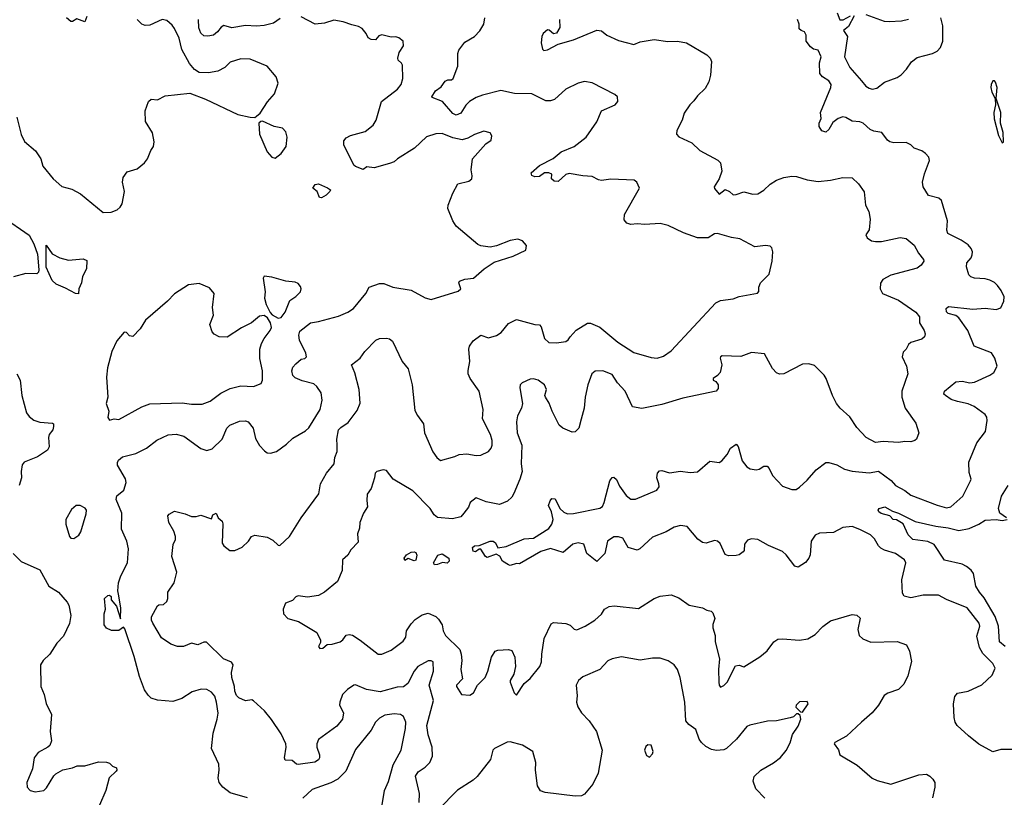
# Model space of a CAD drawing. Extents: x 2086813 to 2278017, y 548126 to 753336.
# Tile 158 of 256: x 2126185 to 2132548, y 633610 to 638634. Entities that reach past the tile are written whole.
import ezdxf

# ---------------------------------------------------------------- set-up
doc = ezdxf.new("R2010")
doc.units = 0

msp = doc.modelspace()

# ---------------------------------------------------------------- linework, layer by layer
at = {"layer": '0CON10XD'}
for points in [[(2131467.5, 638677.5), (2131485, 638632.5), (2131507.7, 638632.3), (2131555, 638660)], [(2131578.3, 638658.3), (2131540.7, 638589.3), (2131510, 638565), (2131535.8, 638525), (2131515.8, 638395), (2131550.8, 638325), (2131625, 638240), (2131654, 638205), (2131675, 638192.5), (2131695, 638185.7), (2131725, 638191.9), (2131775, 638229.5), (2131855, 638261.1), (2131881.4, 638278.6), (2131917.1, 638315), (2131949.2, 638360.8), (2131985, 638389.4), (2132085, 638416.5), (2132115, 638431.1), (2132135.5, 638455), (2132150.4, 638495), (2132150.4, 638595), (2132138.5, 638645)], [(2131928.8, 638635), (2131885, 638623.8), (2131805, 638620), (2131775, 638622.7), (2131655, 638666.2)], [(2126165.3, 638005), (2126195, 637892), (2126215, 637847.1), (2126286.8, 637786.8), (2126321.2, 637735), (2126335, 637687.5), (2126401.2, 637605), (2126457.1, 637557.1), (2126520.8, 637539.2), (2126577.9, 637507.9), (2126725, 637388.8), (2126775, 637390), (2126815, 637406.2), (2126835, 637423.3), (2126846, 637445), (2126861.2, 637525), (2126850, 637585), (2126853.3, 637615), (2126879.3, 637650.7), (2126945, 637671.4), (2126991.2, 637708.8), (2127010.6, 637735), (2127031.4, 637788.6), (2127048.8, 637815), (2127053.8, 637845), (2127043.9, 637903.9), (2126997, 637977), (2126996.7, 638045), (2127017.5, 638105), (2127035, 638120), (2127075, 638116.7), (2127125, 638141.2), (2127285, 638159.2), (2127385, 638120.8), (2127595, 638020.8), (2127675, 638003.3), (2127705, 638002.5), (2127715, 638010), (2127739.3, 638030.7), (2127785.9, 638104.1), (2127831.2, 638155), (2127856.2, 638225), (2127842, 638265), (2127783.6, 638333.6), (2127675, 638378.8), (2127615, 638382), (2127545, 638360), (2127510, 638325), (2127465, 638302.5), (2127405, 638291.2), (2127345, 638293.8), (2127315, 638311.2), (2127281.7, 638351.7), (2127231.9, 638441.9), (2127215.5, 638515), (2127185, 638576.7), (2127169.7, 638599.7), (2127135, 638628), (2127105, 638636.2), (2127025, 638598), (2126995, 638596.2), (2126975, 638606.2), (2126943.8, 638635)], [(2126618.8, 638655), (2126605, 638620), (2126555, 638640), (2126527, 638623), (2126515, 638622.5), (2126487.5, 638645)], [(2127657.2, 633607.2), (2127545, 633638.9), (2127498.6, 633675), (2127474.5, 633705), (2127467.8, 633735), (2127474.5, 633785), (2127471.5, 633825), (2127424.4, 633925), (2127435.4, 634025.4), (2127461.8, 634115), (2127466.6, 634153.4), (2127457.5, 634225), (2127445, 634264), (2127425, 634288.6), (2127395, 634306.7), (2127358.3, 634308.3), (2127298.6, 634291.4), (2127232.1, 634247.9), (2127175, 634229.6), (2127075, 634236.7), (2127035, 634250), (2127015, 634269.2), (2126992.4, 634305), (2126960.1, 634390.1), (2126925, 634518.8), (2126865, 634697.5), (2126855, 634710), (2126825, 634687.1), (2126777.9, 634687.9), (2126745, 634702), (2126730, 634725), (2126730, 634795), (2126738.8, 634825), (2126733.8, 634895), (2126755, 634913.8), (2126765, 634915.8), (2126775, 634906.7), (2126776.2, 634885), (2126810, 634845), (2126836.4, 634763.6), (2126838.5, 634831.5), (2126825, 634912), (2126820, 634945), (2126824.2, 634995.8), (2126838.3, 635041.7), (2126882, 635125), (2126888.9, 635215), (2126877.5, 635265), (2126841.9, 635341.9), (2126844, 635445), (2126808.1, 635535), (2126812.2, 635557.8), (2126858.5, 635595), (2126872.7, 635645), (2126868.2, 635668.2), (2126817.9, 635755), (2126816.2, 635773.8), (2126822.3, 635787.7), (2126850.2, 635809.8), (2126935, 635832.2), (2127004.5, 635865.5), (2127072.1, 635917.9), (2127145, 635952.7), (2127195, 635956.4), (2127245, 635943.5), (2127355, 635864.3), (2127395, 635850), (2127428.3, 635861.7), (2127494.4, 635925), (2127524.5, 635995.5), (2127542, 636015), (2127605, 636040.6), (2127645, 636042.5), (2127661.2, 636035), (2127694, 635995), (2127707.7, 635927.7), (2127735, 635883.3), (2127767.7, 635847.7), (2127785, 635836.7), (2127805, 635833.8), (2127845, 635843.3), (2127909.1, 635890.9), (2127949.3, 635930.7), (2128032.1, 635977.9), (2128053.4, 635996.6), (2128126.4, 636115), (2128139.5, 636175), (2128132.6, 636222.6), (2128105.6, 636265), (2128085, 636282.2), (2128010.1, 636300.1), (2127965, 636320), (2127950.9, 636335), (2127943.5, 636365), (2127950.3, 636389.7), (2127968.5, 636411.5), (2128005, 636440), (2128027.5, 636445), (2128038, 636455), (2128035, 636480), (2127992.6, 636562.6), (2127989.3, 636595), (2127995, 636620.8), (2128065, 636674.5), (2128116.9, 636683.1), (2128245, 636717.8), (2128306.2, 636743.8), (2128341.3, 636768.7), (2128422.9, 636865), (2128443.8, 636905), (2128510.9, 636929.1), (2128538.7, 636928.7), (2128597, 636907), (2128715, 636885.8), (2128805, 636838), (2128845, 636826.2), (2129019.5, 636880.5), (2129036.7, 636895), (2129023.3, 636935), (2129027.5, 636945), (2129061.9, 636958.1), (2129118.8, 636965), (2129186.3, 637023.7), (2129251.7, 637068.3), (2129375, 637106), (2129456.7, 637145), (2129461.2, 637175), (2129435, 637206.2), (2129405, 637215.8), (2129355, 637208), (2129267.3, 637172.7), (2129225.8, 637164.2), (2129165, 637172.9), (2129145, 637182), (2129005, 637300), (2128983.8, 637335), (2128952, 637415), (2128954.3, 637435.7), (2128985, 637512.5), (2129016.1, 637573.9), (2129088.3, 637591.7), (2129106.2, 637605), (2129110, 637625), (2129103.1, 637665), (2129112, 637735), (2129198.3, 637831.7), (2129232.5, 637855), (2129237, 637883), (2129225, 637902.5), (2129185, 637913.3), (2129125, 637892), (2129081.7, 637868.3), (2129045, 637858.6), (2128985, 637871.8), (2128915, 637898.2), (2128875, 637896.4), (2128813.6, 637876.4), (2128736.2, 637805), (2128625.5, 637734.5), (2128605, 637715.8), (2128575, 637704.2), (2128475, 637678), (2128427.5, 637682.5), (2128405, 637666.2), (2128354.8, 637684.7), (2128345, 637694.4), (2128280, 637825), (2128278.8, 637851.2), (2128295, 637871.4), (2128323.8, 637886.2), (2128417.9, 637912.1), (2128468.3, 637951.7), (2128489.5, 637985), (2128524.2, 638105), (2128626.9, 638185), (2128650, 638215), (2128661.9, 638255), (2128659.2, 638339.2), (2128653, 638353), (2128631.7, 638371.7), (2128628.8, 638385), (2128638.3, 638421.7), (2128665.8, 638465), (2128662.5, 638495), (2128635, 638516.7), (2128615, 638523.3), (2128585, 638522), (2128525.4, 638535.4), (2128505, 638529.2), (2128485, 638504.2), (2128455.7, 638505.7), (2128437.1, 638517.1), (2128424.2, 638545), (2128397.9, 638577.9), (2128375, 638590.8), (2128330.9, 638600.9), (2128275, 638620.3), (2128215, 638630.7), (2128155, 638611.2), (2128095, 638604.1), (2128005, 638652.7)], [(2127868.9, 638641.1), (2127825, 638611.5), (2127765, 638597.5), (2127715, 638592.2), (2127643.2, 638596.8), (2127555, 638582.5), (2127505, 638595.8), (2127486.2, 638585), (2127464, 638555), (2127436.7, 638535), (2127401.7, 638528.3), (2127375, 638530.8), (2127355, 638546.7), (2127341.5, 638581.5), (2127339.5, 638635)], [(2129742.5, 636585), (2129780.8, 636629.2), (2129855, 636674.2), (2129873, 636673), (2129935, 636648.6), (2130051.1, 636551.1), (2130155, 636483.5), (2130265, 636450.6), (2130305, 636446.9), (2130345, 636459.2), (2130396, 636495), (2130683.8, 636805), (2130715, 636820), (2130795, 636830), (2130835, 636845.8), (2130953, 636867), (2130961.7, 636878.3), (2130962.5, 636905), (2130973.3, 636935), (2131029.5, 636990.5), (2131048, 637075), (2131052.5, 637135), (2131045, 637160), (2131035, 637170), (2131005, 637175.8), (2130935.9, 637165.9), (2130838.7, 637218.7), (2130785, 637226.9), (2130695, 637252.5), (2130675, 637250), (2130635, 637224.3), (2130564.5, 637224.5), (2130475, 637256.9), (2130375, 637304.4), (2130325, 637317.1), (2130225, 637311.2), (2130175, 637316.2), (2130135, 637310), (2130108.8, 637318.8), (2130091.7, 637341.7), (2130093.1, 637375), (2130190, 637545), (2130173.6, 637583.6), (2130156.4, 637596.4), (2130005, 637604.5), (2129945, 637594.4), (2129925, 637598.9), (2129885, 637621.5), (2129825, 637624.4), (2129735, 637639.5), (2129715, 637633.1), (2129665, 637589.4), (2129638.8, 637591.2), (2129622.5, 637605), (2129623.3, 637635), (2129605, 637644), (2129576.1, 637643.9), (2129545, 637622), (2129515, 637618), (2129495, 637626.7), (2129490, 637645), (2129545, 637691.4), (2129633.5, 637736.5), (2129685, 637779.6), (2129767.5, 637815), (2129845, 637874.3), (2129914.3, 637975), (2129944.2, 638045), (2130033.3, 638085), (2130050, 638105), (2130047.5, 638135), (2130030.7, 638150.7), (2129885.3, 638225.3), (2129835, 638235.6), (2129795, 638224.4), (2129715, 638184.3), (2129640.6, 638119.4), (2129615, 638108.9), (2129585, 638108.9), (2129495, 638154.4), (2129383.1, 638156.9), (2129295, 638175.6), (2129175, 638147.1), (2129135, 638131.9), (2129092.9, 638105), (2129068.9, 638081.1), (2129035, 638030), (2129005, 638017.8), (2128985, 638028.1), (2128917.5, 638105), (2128850.7, 638130.7), (2128847.5, 638135), (2128873.1, 638175), (2128909.3, 638200.7), (2128935, 638235.8), (2128952.5, 638245), (2128975, 638246), (2128985.7, 638254.3), (2129016.4, 638333.6), (2129017.1, 638415), (2129022.6, 638437.4), (2129061.6, 638488.4), (2129124.3, 638525.7), (2129158.8, 638561.2), (2129183.9, 638606.1), (2129191.2, 638645)], [(2131912.2, 635125), (2131902.9, 635145), (2131845, 635185.5), (2131775, 635206.2), (2131749.7, 635219.7), (2131734.7, 635234.7), (2131709.9, 635279.9), (2131683.1, 635305), (2131615, 635340.9), (2131565, 635359.1), (2131505, 635352.5), (2131445, 635320.3), (2131355, 635315.9), (2131325, 635303.6), (2131299.1, 635265), (2131292.8, 635177.2), (2131285.6, 635155), (2131263.3, 635126.7), (2131215, 635096.9), (2131195, 635102.9), (2131137.7, 635177.7), (2131115, 635197.5), (2131025, 635236.5), (2130955, 635276.4), (2130915, 635280.5), (2130887.8, 635272.2), (2130869.4, 635245), (2130867.5, 635205), (2130861.2, 635195), (2130835, 635176.6), (2130815, 635172.6), (2130765, 635170.8), (2130745, 635179.5), (2130710.9, 635250.9), (2130695, 635264.2), (2130675, 635269.2), (2130622.1, 635252.1), (2130597.4, 635257.4), (2130568.5, 635278.5), (2130499.1, 635359.1), (2130455, 635367.1), (2130414.7, 635355.3), (2130363.3, 635325), (2130275, 635291.4), (2130193.3, 635215), (2130175, 635206.2), (2130117.5, 635225), (2130082.5, 635285), (2130055, 635293.8), (2130025, 635293.8), (2129983.8, 635265), (2129966.2, 635185), (2129915, 635132.5), (2129851.2, 635185), (2129831.2, 635245), (2129795, 635254.4), (2129758.8, 635245), (2129698.3, 635191.7), (2129615, 635217.5), (2129552.6, 635197.4), (2129415, 635118), (2129395, 635120), (2129355, 635108.8), (2129345, 635112), (2129305, 635136.7), (2129288.1, 635168.1), (2129265, 635181.2), (2129205, 635160), (2129195, 635166.2), (2129165, 635213.3), (2129155, 635213.3), (2129130, 635195), (2129115, 635201.2), (2129110.8, 635225), (2129125, 635235.8), (2129155, 635236.2), (2129225, 635264.2), (2129245, 635265.7), (2129259.2, 635255), (2129275, 635222.5), (2129329.2, 635230.8), (2129445, 635280), (2129505, 635284.2), (2129605, 635347.8), (2129624.6, 635375), (2129632.3, 635405), (2129622.9, 635455), (2129603.1, 635495), (2129612.7, 635525), (2129625, 635540.6), (2129645, 635538.1), (2129676, 635475), (2129701.9, 635451.9), (2129725, 635440.9), (2129763.6, 635443.6), (2129935, 635479.1), (2129950.5, 635489.5), (2129962.2, 635515), (2129999.4, 635655), (2130014.5, 635675.5), (2130025, 635677.5), (2130042.7, 635662.7), (2130060.9, 635620.9), (2130105, 635559.2), (2130135, 635535.7), (2130165, 635535.6), (2130302.5, 635595), (2130316.7, 635615), (2130316.2, 635635), (2130302.9, 635675), (2130307.5, 635705), (2130320.3, 635719.7), (2130335, 635720.8), (2130385, 635706.7), (2130455, 635716.7), (2130517.9, 635707.9), (2130565, 635712.9), (2130645, 635782), (2130705, 635774), (2130723.8, 635785), (2130758.1, 635825), (2130779.4, 635865), (2130815, 635891.2), (2130827.5, 635877.5), (2130853.5, 635785), (2130885, 635744.3), (2130905, 635733.3), (2130945, 635725.6), (2130965, 635729.4), (2130995, 635749.4), (2131015, 635749.4), (2131029.4, 635735), (2131049.7, 635689.7), (2131115, 635621.2), (2131175, 635598), (2131202.3, 635597.7), (2131225, 635614), (2131275, 635658.1), (2131333.3, 635725), (2131395, 635772.9), (2131415, 635773.5), (2131465, 635758.2), (2131515, 635729.1), (2131565, 635716.2), (2131675, 635707.3), (2131735, 635716.7), (2131817.3, 635657.3), (2131845, 635624.4), (2131905, 635592.2), (2131945, 635561.5), (2132115, 635497.7), (2132175, 635481.2), (2132203.4, 635486.6), (2132279.4, 635555), (2132330.8, 635655), (2132334.2, 635665.8), (2132322.1, 635707.9), (2132319.2, 635775), (2132370.3, 635899.7), (2132427.2, 635972.8), (2132437.8, 636045), (2132435.5, 636065), (2132425, 636082.9), (2132354, 636134), (2132315, 636152.1), (2132245, 636167.3), (2132205, 636180.9), (2132167.5, 636205), (2132157.1, 636215), (2132160.8, 636235), (2132235, 636293.3), (2132275, 636299.4), (2132325, 636288.9), (2132355, 636291.8), (2132455, 636336.7), (2132480.6, 636355), (2132501.4, 636395), (2132487.8, 636447.8), (2132465, 636481.2), (2132354.4, 636525), (2132312.5, 636625), (2132255, 636708.1), (2132235, 636722.5), (2132186.2, 636735), (2132175, 636747.5), (2132172.5, 636767.5), (2132188.1, 636781.9), (2132345, 636763.6), (2132425, 636770), (2132495, 636760.8), (2132525, 636773.3), (2132544.4, 636815.6), (2132546.8, 636843.2), (2132528.9, 636885), (2132505, 636916.9), (2132485, 636935.5), (2132455, 636950.5), (2132425, 636958.9), (2132355.6, 636964.4), (2132332.4, 636972.4), (2132318.6, 636985), (2132303.4, 637036.6), (2132307, 637063), (2132333.3, 637095), (2132341.5, 637115), (2132342.5, 637135), (2132334.5, 637155), (2132315, 637179.1), (2132269.4, 637209.4), (2132182.7, 637252.7), (2132177.1, 637275), (2132180.9, 637335), (2132143.1, 637465), (2132125, 637480.6), (2132058.6, 637498.6), (2132023.4, 637553.4), (2132020, 637585), (2132032.1, 637637.9), (2132065.7, 637725), (2132060, 637745), (2132039.7, 637769.7), (2132015, 637787.5), (2131965, 637803.8), (2131943.3, 637825), (2131915, 637841.2), (2131835, 637838), (2131807.5, 637845), (2131793.8, 637855), (2131757.5, 637905), (2131704.5, 637914.5), (2131681.2, 637925), (2131635.9, 637965.9), (2131614, 637974), (2131565, 637978), (2131525, 638002.5), (2131505, 638007.5), (2131475, 637996.7), (2131440.3, 637969.7), (2131414, 637925), (2131395, 637908), (2131370, 637915), (2131352, 637945), (2131351.2, 637965), (2131363.8, 637995), (2131360, 638035), (2131428, 638195), (2131430, 638215), (2131415, 638240), (2131374.4, 638264.4), (2131357, 638287), (2131354.3, 638355), (2131363.8, 638395), (2131346.1, 638436.1), (2131315, 638443.3), (2131295, 638458.8), (2131268.8, 638495), (2131267.5, 638535), (2131257.5, 638555), (2131235, 638563.3), (2131223.3, 638575), (2131222.5, 638605), (2131212, 638635)], [(2129674, 638635), (2129676.4, 638583.6), (2129655, 638547.5), (2129635, 638542.5), (2129606.1, 638566.1), (2129595, 638568), (2129568, 638545), (2129559.2, 638525), (2129554.3, 638485), (2129564.2, 638444.2), (2129572.5, 638435), (2129595, 638440), (2129664.3, 638475.7), (2129765, 638502.9), (2129915, 638566.2), (2129945, 638561.2), (2129980, 638535), (2130055, 638500), (2130155, 638474), (2130195, 638490), (2130285.6, 638505.6), (2130373.4, 638493.4), (2130435.7, 638495.7), (2130495, 638484), (2130625, 638406.7), (2130647.5, 638385), (2130656.7, 638365), (2130650, 638275), (2130637.7, 638232.3), (2130615, 638190), (2130565, 638142.5), (2130540.8, 638109.2), (2130515, 638083.3), (2130480.3, 638029.7), (2130465.8, 637984.2), (2130431.2, 637918.8), (2130430, 637895), (2130445, 637876.7), (2130528.1, 637838.1), (2130579.5, 637789.5), (2130697, 637727), (2130715, 637710), (2130723.3, 637655), (2130706, 637605), (2130673.3, 637555), (2130675, 637542.5), (2130705, 637507.5), (2130745, 637536.7), (2130772.5, 637525), (2130795, 637503.3), (2130815, 637504), (2130865, 637521.5), (2130923.1, 637506.9), (2130955, 637510), (2130995, 637532.5), (2131035, 637570.8), (2131075, 637596.7), (2131122.5, 637615), (2131175, 637623.1), (2131205, 637621.4), (2131275, 637599.4), (2131345, 637588.6), (2131425, 637597.1), (2131505, 637614.2), (2131565, 637612), (2131605, 637574), (2131641.8, 637521.8), (2131651.9, 637435), (2131672, 637395), (2131680.6, 637345), (2131674.2, 637275.8), (2131654, 637245), (2131662.5, 637225), (2131690, 637205), (2131715, 637200), (2131755, 637202), (2131875, 637227.1), (2131915, 637221.2), (2131965, 637176.7), (2131993.8, 637125), (2132026.7, 637085), (2132027.5, 637075), (2132011.7, 637048.3), (2131985, 637028.6), (2131815, 636983.1), (2131764, 636955), (2131748.5, 636931.5), (2131746.1, 636895), (2131761.9, 636865), (2131865, 636822.7), (2131975.7, 636745), (2132000, 636715), (2132000.8, 636675), (2132031.2, 636625), (2132036.7, 636605), (2132032.5, 636585), (2132015, 636570), (2131945, 636548.8), (2131928.8, 636535), (2131914.3, 636505.7), (2131894.2, 636485), (2131889.2, 636455), (2131915.7, 636395), (2131924, 636345), (2131885.3, 636235), (2131886.1, 636195), (2131908.5, 636125), (2131977, 636027), (2131996.2, 635965), (2131980, 635925), (2131970, 635915), (2131943.6, 635906.4), (2131905, 635908.8), (2131865, 635902.9), (2131765, 635909.4), (2131715, 635902.5), (2131654.6, 635934.6), (2131595, 635998.8), (2131549.1, 636069.1), (2131486.7, 636125), (2131464.2, 636154.2), (2131438.8, 636205), (2131398, 636315), (2131385, 636336.7), (2131320.9, 636400.9), (2131285, 636410.8), (2131245, 636408), (2131123.6, 636346.4), (2131095, 636343.3), (2131075, 636352.5), (2131051.2, 636381.2), (2130997.5, 636475)], [(2132535, 637837.5), (2132542.5, 637845), (2132541.3, 637905), (2132523.1, 637965), (2132526.9, 638035), (2132496.2, 638125), (2132503.1, 638195), (2132490.9, 638230.9), (2132485, 638238.8), (2132475, 638238.8), (2132462.5, 638215), (2132460.8, 638195), (2132467.5, 638165), (2132490, 638125), (2132490.8, 638085), (2132481.1, 638035), (2132483.7, 637993.7), (2132511.2, 637885), (2132535, 637837.5)], [(2127835, 637740), (2127875, 637770), (2127906.2, 637815), (2127913.3, 637875), (2127905, 637910), (2127883.6, 637933.6), (2127830, 637945), (2127755, 637977.5), (2127743, 637977), (2127730, 637965), (2127733.8, 637895), (2127785, 637780), (2127815, 637746.7), (2127835, 637740)], [(2128135, 637483.3), (2128122.5, 637485), (2128107.5, 637525), (2128080, 637545), (2128095, 637570), (2128115, 637572.5), (2128175, 637548.8), (2128192.5, 637535), (2128190, 637525), (2128165, 637501.2), (2128135, 637483.3)], [(2126072.5, 637362.5), (2126245, 637241.9), (2126276.9, 637186.9), (2126299.6, 637119.6), (2126307.9, 637017.9), (2126306.9, 637003.1), (2126295, 636992.9), (2126225, 636994.3), (2126145, 636972.9)], [(2126565, 636862.5), (2126545, 636864), (2126480.3, 636900.3), (2126420, 636925), (2126395, 636949.2), (2126355.2, 637035.2), (2126355, 637177.5), (2126395, 637121.2), (2126445, 637096), (2126501.2, 637081.2), (2126595, 637089.2), (2126618.6, 637078.6), (2126616.2, 637025), (2126590, 636975), (2126583.3, 636935), (2126566.7, 636895), (2126565, 636862.5)], [(2127855, 636705.8), (2127875, 636710.8), (2127901.1, 636745), (2127930.8, 636819.2), (2127969.2, 636845), (2128000, 636875), (2128003.8, 636895), (2127999.5, 636909.5), (2127985, 636930), (2127965, 636938), (2127905, 636944.2), (2127815, 636971.2), (2127765, 636977.5), (2127757.5, 636965), (2127771.2, 636875), (2127766.2, 636835), (2127777.5, 636795), (2127803.2, 636743.2), (2127817.4, 636727.4), (2127855, 636705.8)], [(2126765, 636047.5), (2126795, 636056.2), (2126825, 636052), (2126975, 636132.9), (2127025, 636152.9), (2127235, 636158.6), (2127295, 636150), (2127365, 636149.2), (2127415, 636169.2), (2127485, 636221.9), (2127545, 636251.9), (2127615, 636268.1), (2127695, 636264.2), (2127745, 636283.3), (2127753.8, 636305), (2127754.2, 636365), (2127737.5, 636445), (2127736, 636505), (2127747, 636543), (2127764.3, 636575), (2127804.2, 636625), (2127812.9, 636645), (2127806.6, 636676.6), (2127787, 636707), (2127765, 636722.5), (2127735, 636718.8), (2127682.5, 636675), (2127617.7, 636642.3), (2127525, 636582.5), (2127475, 636584.2), (2127442, 636602), (2127428.3, 636618.3), (2127412.9, 636665), (2127438, 636725), (2127430, 636775), (2127441.2, 636865), (2127410.7, 636900.7), (2127345, 636930), (2127275, 636920), (2127186.2, 636863.8), (2127140.8, 636815), (2126996.8, 636693.2), (2126963.4, 636636.6), (2126915, 636586.7), (2126895, 636592.5), (2126875, 636612.5), (2126860, 636615), (2126811.7, 636558.3), (2126780.5, 636489.5), (2126753.3, 636385), (2126746.7, 636325), (2126753.8, 636195), (2126744, 636155), (2126761.2, 636105), (2126753.6, 636063.6), (2126765, 636047.5)], [(2128765.9, 633575.9), (2128769.2, 633635), (2128743, 633747), (2128760, 633775), (2128805.8, 633805), (2128836, 633834), (2128853.6, 633875), (2128850.9, 633935), (2128824.1, 634014.1), (2128815.4, 634075), (2128859.6, 634235), (2128830.5, 634335), (2128858.6, 634425), (2128856.2, 634485), (2128845, 634491.2), (2128825, 634490.8), (2128758.6, 634455), (2128734.5, 634425), (2128693.5, 634345), (2128665.8, 634324.2), (2128625, 634321.8), (2128515, 634292.2), (2128426.3, 634306.3), (2128355, 634337.1), (2128343.3, 634335), (2128304.4, 634305.6), (2128272, 634275), (2128252.9, 634225), (2128251.9, 634205), (2128277.1, 634155), (2128270, 634115), (2128235, 634069.2), (2128115.6, 633984.4), (2128104.5, 633955.5), (2128104.3, 633935), (2128122.5, 633885), (2128122.9, 633865), (2128115, 633851.4), (2128092.1, 633837.9), (2127985, 633822.5), (2127973.3, 633825), (2127945, 633848.8), (2127900.8, 633850.8), (2127896, 633865), (2127907.1, 633935), (2127904.2, 633955), (2127875, 634020), (2127812.7, 634112.7), (2127767.7, 634167.7), (2127695, 634233.3), (2127685, 634238.8), (2127644.2, 634234.2), (2127601.7, 634251.7), (2127586.8, 634266.8), (2127574.4, 634295), (2127572.5, 634325), (2127555.7, 634385), (2127554.3, 634415.7), (2127563.8, 634465), (2127554.1, 634484.1), (2127502.5, 634505), (2127392.3, 634612.3), (2127375, 634612.5), (2127335, 634595.8), (2127295, 634606), (2127243.6, 634583.6), (2127205, 634583.8), (2127160.5, 634600.5), (2127101.2, 634641.2), (2127046.2, 634735), (2127036.2, 634755), (2127036.2, 634775), (2127075, 634846.7), (2127085, 634853.3), (2127115, 634856.7), (2127135.7, 634874.3), (2127142, 634895), (2127141.2, 634935), (2127183.8, 634995), (2127201.4, 635065), (2127168.1, 635165), (2127175.6, 635244.4), (2127191.1, 635275), (2127191.8, 635295), (2127180, 635330), (2127149.5, 635385), (2127142, 635428), (2127150, 635440), (2127185, 635458.8), (2127255, 635442), (2127295, 635424.2), (2127325, 635424), (2127355, 635433.8), (2127425, 635410), (2127433.3, 635435), (2127455, 635446.2), (2127467.5, 635415), (2127493.3, 635395), (2127497.7, 635377.7), (2127492.7, 635252.7), (2127505, 635233.8), (2127543.8, 635203.8), (2127575, 635203.9), (2127623.1, 635226.9), (2127664.6, 635265.4), (2127684, 635295), (2127705, 635304), (2127785, 635290.9), (2127820.7, 635270.7), (2127855, 635239.2), (2127865, 635238), (2127928.6, 635295), (2128004.3, 635415), (2128118.3, 635571.7), (2128129.4, 635635), (2128167.1, 635705), (2128217.5, 635765), (2128220.8, 635805), (2128236.4, 635845), (2128236.5, 635885), (2128234.2, 635925), (2128245, 635983.3), (2128259.7, 636000.3), (2128308.5, 636031.5), (2128365, 636108.1), (2128385, 636157.5), (2128379.1, 636245), (2128351.5, 636351.5), (2128330, 636405), (2128385, 636447.5), (2128415, 636490), (2128487, 636563), (2128510, 636575), (2128555.8, 636575.8), (2128575, 636572), (2128595, 636556.2), (2128656.2, 636425), (2128695, 636377.5), (2128721.4, 636275), (2128738.8, 636108.8), (2128755, 636076.7), (2128795, 636022.5), (2128800, 635965), (2128855, 635841.2), (2128880, 635805), (2128905, 635785.8), (2128997.1, 635812.9), (2129025, 635824.4), (2129075, 635828.9), (2129135, 635819.4), (2129165, 635820.8), (2129215, 635844), (2129232.5, 635865), (2129238.6, 635885), (2129239.4, 635915), (2129228.1, 635955), (2129175.7, 636055), (2129180.8, 636115), (2129154.3, 636235), (2129096.5, 636316.5), (2129083.8, 636345), (2129082.6, 636367.4), (2129094.6, 636425), (2129086.9, 636505), (2129092.1, 636525), (2129115, 636558.6), (2129165, 636596), (2129215, 636578), (2129266.7, 636593.3), (2129296.6, 636613.4), (2129345, 636671.9), (2129396.1, 636696.1), (2129515, 636663.8), (2129545, 636662.5), (2129555, 636650), (2129576.7, 636575), (2129605, 636547.5), (2129655, 636546), (2129714.1, 636555.9), (2129730, 636565), (2129742.5, 636585)], [(2130997.5, 636475), (2130915, 636483.8), (2130845, 636458.8), (2130725, 636462), (2130714.4, 636455.6), (2130712.7, 636447.3), (2130721.8, 636405), (2130712.7, 636355), (2130695.7, 636334.3), (2130666.2, 636315), (2130666.7, 636305), (2130685, 636295.7), (2130698.2, 636275), (2130698.1, 636251.9), (2130686.9, 636235), (2130470.9, 636189.1), (2130335, 636148.9), (2130205, 636123.1), (2130145, 636133.8), (2130097.1, 636235), (2130047.5, 636287.5), (2130015, 636340.8), (2129954.1, 636365.9), (2129905, 636364), (2129882.5, 636345), (2129857.1, 636275), (2129839.5, 636195), (2129832.7, 636125), (2129814.1, 636054.1), (2129797.5, 635995), (2129775, 635971.2), (2129755, 635970), (2129695, 635994.2), (2129671.2, 636015), (2129625.6, 636105), (2129607.2, 636157.2), (2129582, 636195), (2129579.2, 636205), (2129590, 636245), (2129577.5, 636275), (2129536.2, 636305), (2129505, 636314.2), (2129485, 636312), (2129432.7, 636287.3), (2129420, 636275), (2129416.2, 636255), (2129433.9, 636153.9), (2129427.5, 636125), (2129402.9, 636075), (2129395.6, 636035), (2129400.4, 635965), (2129430, 635885), (2129426.7, 635765), (2129432.2, 635715), (2129417.8, 635665), (2129377.9, 635572.1), (2129365, 635549.2), (2129337.4, 635522.6), (2129285, 635501.4), (2129198.7, 635518.7), (2129135, 635545.8), (2129095.6, 635515), (2129084.4, 635485), (2129055.6, 635445), (2129035, 635423.1), (2128981.7, 635408.3), (2128885, 635418), (2128864.5, 635434.5), (2128837.5, 635475), (2128725, 635589.5), (2128598.6, 635665), (2128555, 635722.3), (2128533.5, 635726.5), (2128492.5, 635715), (2128481.2, 635705), (2128478, 635675), (2128456, 635605), (2128430.9, 635569.1), (2128427.3, 635527.3), (2128433, 635487), (2128406, 635445), (2128383.1, 635385), (2128381.2, 635348.8), (2128368.3, 635311.7), (2128372.3, 635257.7), (2128325, 635210), (2128305, 635174), (2128270, 635145), (2128268.8, 635075), (2128238.6, 635005), (2128155, 634936.2), (2128115, 634913.3), (2128045, 634903.8), (2127985, 634911.2), (2127970, 634905), (2127948, 634882), (2127903.3, 634865), (2127886.7, 634825), (2127888.8, 634795), (2127918.8, 634765), (2127987.5, 634745), (2128104.7, 634674.7), (2128129.4, 634625), (2128129.7, 634610.3), (2128116, 634585), (2128125, 634570.8), (2128145, 634574.2), (2128172.3, 634597.7), (2128205, 634598.6), (2128256.2, 634615), (2128273.1, 634626.9), (2128295, 634658.6), (2128315, 634661.1), (2128335, 634656.7), (2128386.3, 634626.3), (2128502.5, 634535), (2128525.8, 634534.2), (2128585, 634560), (2128662.1, 634617.9), (2128680, 634645), (2128685.7, 634685), (2128715, 634730.8), (2128741.7, 634758.3), (2128785, 634788.6), (2128825, 634800.8), (2128875, 634777.5), (2128891.7, 634761.7), (2128915.6, 634725), (2128921.4, 634685), (2128937.8, 634655), (2129029.5, 634565), (2129038.8, 634535), (2129041.5, 634495), (2129036.7, 634435), (2129045.8, 634375), (2129008.8, 634335), (2129008.8, 634325), (2129040, 634275), (2129095, 634270), (2129118.8, 634285), (2129144.3, 634335), (2129193.3, 634385), (2129211.1, 634425), (2129234.3, 634515), (2129258.8, 634555), (2129275, 634561.4), (2129345, 634564.3), (2129365, 634557.5), (2129384.4, 634515), (2129388.5, 634455), (2129378.5, 634405), (2129354.5, 634365), (2129354.4, 634355), (2129380, 634285), (2129395, 634270), (2129445.7, 634344.3), (2129485, 634378), (2129547.1, 634455), (2129557.1, 634485), (2129558.6, 634535), (2129574.6, 634635.4), (2129618.8, 634731.2), (2129635, 634740), (2129715, 634733.8), (2129742.3, 634722.3), (2129767.3, 634697.3), (2129785, 634692.5), (2129840, 634715), (2129902, 634755), (2129945, 634793.8), (2129964, 634825), (2129995, 634841.9), (2130027.4, 634847.4), (2130185, 634830.6), (2130285.7, 634894.3), (2130325, 634910), (2130395, 634918), (2130445, 634898.8), (2130510.9, 634850.9), (2130597.5, 634835), (2130625, 634820), (2130653.6, 634813.6), (2130665, 634802.5), (2130676.9, 634765), (2130664.4, 634725.6), (2130665.6, 634705), (2130680, 634655), (2130680, 634615), (2130707.1, 634505), (2130700.5, 634435), (2130702.7, 634355), (2130705.6, 634335.6), (2130715, 634322), (2130735, 634331.4), (2130758.1, 634355), (2130810.9, 634459.1), (2130833.8, 634463.8), (2130865, 634453.8), (2130968.3, 634518.3), (2131015, 634556.2), (2131058.8, 634615), (2131085, 634631.2), (2131115, 634634), (2131225, 634624.3), (2131277.5, 634635), (2131325, 634662), (2131375, 634713.8), (2131425, 634749.2), (2131565, 634791.2), (2131595, 634787.5), (2131617, 634767), (2131602.5, 634695), (2131610.8, 634655), (2131633.6, 634633.6), (2131685, 634611.9), (2131855, 634615.8), (2131916.1, 634596.1), (2131936.7, 634555), (2131948.3, 634488.3), (2131924.2, 634395), (2131898.3, 634341.7), (2131865, 634305.7), (2131795, 634283.3), (2131772, 634268), (2131735.5, 634204.5), (2131695, 634156.2), (2131624.5, 634095.5), (2131528.8, 634005), (2131454, 633965), (2131448, 633955), (2131477.4, 633917.4), (2131484.3, 633884.3), (2131598.1, 633818.1), (2131695, 633734.3), (2131727.6, 633717.6), (2131815, 633694.4), (2131995, 633756), (2132045, 633758.8), (2132067.3, 633747.3), (2132087.3, 633727.3), (2132098.8, 633705), (2132098.8, 633675), (2132084.1, 633605.9)], [(2126166.7, 636346.7), (2126188, 636305), (2126197.5, 636205), (2126228.8, 636095), (2126245, 636071.2), (2126275.8, 636045.8), (2126315, 636034), (2126396.4, 636026.4), (2126403, 636023), (2126404, 636005), (2126398, 635985), (2126375.9, 635954.1), (2126371.2, 635935), (2126375.8, 635875), (2126365, 635853.8), (2126299.7, 635810.3), (2126214.6, 635775.4), (2126201.5, 635758.5), (2126194.3, 635715), (2126195.5, 635675), (2126180.6, 635625)], [(2132562.5, 635415), (2132520, 635445), (2132510.8, 635475), (2132530.8, 635555), (2132573.8, 635625)], [(2126535, 635281.2), (2126567, 635303), (2126580, 635325), (2126615, 635442.5), (2126615.5, 635465.5), (2126608.8, 635478.8), (2126576.4, 635496.4), (2126550, 635495), (2126520.5, 635469.5), (2126483.8, 635405), (2126483.8, 635375), (2126506.7, 635295), (2126515, 635283.3), (2126535, 635281.2)], [(2132553.8, 634585), (2132517.8, 634615), (2132510.3, 634715), (2132489.2, 634779.2), (2132419.2, 634899.2), (2132388.2, 634935), (2132365, 634974.2), (2132349.2, 635055), (2132335, 635078.5), (2132305, 635102.1), (2132275, 635115.4), (2132161.8, 635141.8), (2132095, 635244.3), (2132055, 635262), (2131958, 635275), (2131928, 635305), (2131895, 635377.5), (2131851.7, 635401.7), (2131830, 635405), (2131807.7, 635427.7), (2131752.7, 635442.7), (2131736.7, 635455), (2131733.8, 635465), (2131740, 635475), (2131776.8, 635486.8), (2131825, 635458), (2131865, 635446), (2131971.5, 635391.5), (2132105, 635362.5), (2132185, 635352.1), (2132255, 635333.1), (2132322.3, 635347.7), (2132383.3, 635375), (2132425, 635401.2), (2132495, 635404), (2132535, 635398.8), (2132567.5, 635405)], [(2126142, 635185), (2126195, 635134.4), (2126315, 635080.6), (2126373.8, 634973.8), (2126436.2, 634935), (2126491.3, 634871.3), (2126502.4, 634852.4), (2126515.6, 634785.6), (2126506.1, 634733.9), (2126468.7, 634651.3), (2126424.2, 634605), (2126379.2, 634535), (2126335.4, 634494.6), (2126320, 634465), (2126322.2, 634325), (2126342.5, 634275), (2126355.6, 634215.6), (2126391.2, 634145), (2126382, 634035), (2126391.2, 633975), (2126378.8, 633945), (2126367, 633933), (2126305, 633900), (2126277.5, 633865), (2126267, 633793), (2126231.2, 633705), (2126233.8, 633675), (2126253, 633653), (2126285, 633646), (2126340, 633655), (2126358.3, 633671.7), (2126405, 633748.8), (2126418.7, 633761.3), (2126462.6, 633787.4), (2126525, 633800), (2126555.5, 633814.5), (2126605, 633814.3), (2126695, 633838.8), (2126745, 633837.5), (2126765, 633831.2), (2126785, 633811.2), (2126810, 633800), (2126813.3, 633785), (2126808.3, 633778.3), (2126764, 633735), (2126740.6, 633655), (2126660, 633465)], [(2128735, 635137.5), (2128695, 635152.5), (2128675, 635140), (2128670, 635155), (2128685, 635176.7), (2128715, 635193.3), (2128735, 635196.7), (2128745, 635192.5), (2128752.5, 635175), (2128745, 635142.5), (2128735, 635137.5)], [(2128865, 635112.5), (2128860, 635125), (2128887.5, 635175), (2128915, 635183.3), (2128957.5, 635155), (2128960, 635135), (2128947, 635123), (2128917, 635127), (2128885, 635113.3), (2128865, 635112.5)], [(2132605, 633920), (2132525, 633919.2), (2132475, 633904), (2132383.4, 633953.4), (2132317.7, 634007.7), (2132244.7, 634074.7), (2132231.2, 634095), (2132223.8, 634125), (2132219.7, 634215), (2132228.7, 634261.3), (2132245, 634281.9), (2132315, 634296.5), (2132402.7, 634337.3), (2132469.9, 634400.1), (2132488.9, 634445), (2132474.1, 634474.1), (2132409, 634539), (2132387.7, 634577.7), (2132370.8, 634650.8), (2132389.2, 634715), (2132386.2, 634735), (2132308.8, 634835), (2132175, 634888), (2132122.5, 634915), (2132025, 634916.1), (2131945, 634898.4), (2131900.3, 634910.3), (2131889.6, 634929.6), (2131885.3, 635015), (2131912.2, 635125)], [(2131000, 633605), (2130943.3, 633665), (2130926, 633715), (2130931.2, 633745), (2130974.5, 633785.5), (2131057, 633833), (2131102.7, 633867.3), (2131138.3, 633911.7), (2131165, 633962.5), (2131180, 634015), (2131215, 634070), (2131232.5, 634115), (2131228.3, 634138.3), (2131215, 634150), (2131205, 634150), (2131185, 634130), (2131165, 634122.5), (2131075, 634103.3), (2131017, 634103), (2130904.1, 634075.9), (2130885, 634066.7), (2130818, 633985), (2130753.6, 633926.4), (2130735, 633917.1), (2130687.2, 633912.8), (2130655, 633920), (2130619.2, 633939.2), (2130590.9, 633965), (2130575.3, 633985.3), (2130555, 634047.1), (2130510.4, 634080.4), (2130490.4, 634105), (2130483.6, 634225), (2130453.2, 634383.2), (2130435.8, 634435), (2130415, 634466), (2130375, 634492.5), (2130325, 634508.6), (2130275, 634508.1), (2130195, 634496.7), (2130075, 634516.7), (2130014.4, 634505.6), (2129985, 634492), (2129933.2, 634436.8), (2129825, 634387.5), (2129797.1, 634365), (2129782, 634335), (2129788.8, 634265), (2129784, 634225), (2129791.2, 634195), (2129816.2, 634155), (2129865, 634103.8), (2129911.9, 634035), (2129949.4, 633915), (2129922.9, 633765), (2129889.2, 633695), (2129835, 633631.2), (2129815, 633620), (2129775, 633617.1), (2129581.7, 633641.7), (2129551.3, 633651.3), (2129531.5, 633685), (2129518.5, 633785), (2129520, 633835), (2129500.6, 633905), (2129435, 633946.9), (2129355, 633968.8), (2129335, 633966.7), (2129252.5, 633925), (2129243.3, 633915), (2129228.6, 633855), (2129142, 633745), (2129115, 633720.8), (2129014.5, 633655.5), (2128890, 633530)], [(2131245, 634160), (2131280, 634215), (2131275, 634230), (2131225, 634227.5), (2131202.5, 634205), (2131201.7, 634191.7), (2131231.7, 634161.7), (2131245, 634160)], [(2128514.4, 633485), (2128543.1, 633655), (2128568.5, 633711.5), (2128599.1, 633820.9), (2128651.1, 633915), (2128678.5, 634055), (2128679.4, 634095), (2128665, 634131.2), (2128645.5, 634145.5), (2128605, 634150), (2128545, 634141.5), (2128509.3, 634120.7), (2128485.4, 634094.6), (2128455.4, 634044.6), (2128355, 633918), (2128292.1, 633777.9), (2128241.8, 633728.2), (2128195, 633703.5), (2128075, 633661.1), (2128014.2, 633605)], [(2130255, 633870), (2130275, 633890), (2130280, 633905), (2130266.4, 633946.4), (2130245, 633950), (2130231.7, 633938.3), (2130222.5, 633915), (2130235, 633880), (2130255, 633870)]]:
    msp.add_lwpolyline(points, dxfattribs=at)

doc.saveas('drawing.dxf')
